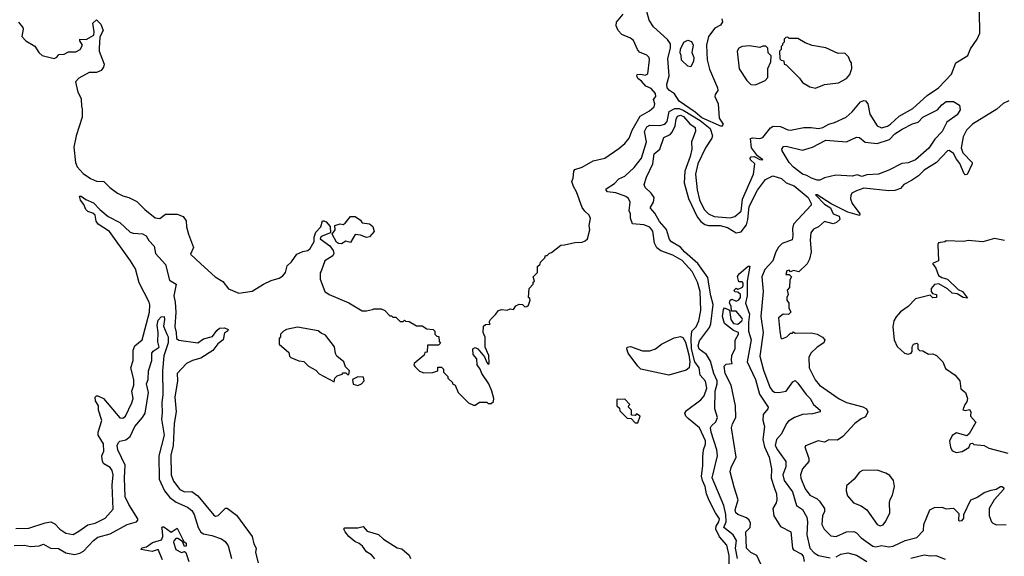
# Model space of a CAD drawing. Extents: x 2210602 to 2357277, y 510288 to 673808.
# Tile 156 of 256: x 2266562 to 2273271, y 608559 to 612219. Entities that reach past the tile are written whole.
import ezdxf

# ---------------------------------------------------------------- set-up
doc = ezdxf.new("R2010")
doc.units = 0

msp = doc.modelspace()

# ---------------------------------------------------------------- linework, layer by layer
at = {"layer": '0CON05XD'}
for points in [[(2268965, 610242.5), (2268975, 610247.5), (2269025, 610247.5), (2269050, 610235), (2269085, 610200), (2269095, 610200), (2269105, 610190), (2269125, 610190), (2269155, 610160), (2269175, 610160), (2269185, 610170), (2269191.7, 610161.7), (2269215, 610160), (2269265, 610130), (2269305, 610130), (2269335, 610110), (2269380, 610105), (2269390, 610095), (2269390, 610075), (2269405, 610060), (2269418.3, 610058.3), (2269420, 610025), (2269428.3, 610011.7), (2269415, 610000), (2269341.7, 609998.3), (2269338.3, 609951.7), (2269321.7, 609948.3), (2269318.3, 609931.7), (2269250, 609875), (2269247.5, 609865), (2269253.6, 609853.6), (2269285, 609822.5), (2269315, 609810), (2269377, 609813), (2269410, 609825), (2269411.7, 609848.3), (2269435, 609850), (2269450, 609835), (2269450, 609815), (2269480, 609785), (2269480, 609775), (2269510, 609745), (2269510, 609735), (2269530, 609725), (2269550, 609675), (2269620, 609605), (2269655, 609590), (2269665, 609590), (2269695, 609610), (2269745, 609610), (2269755, 609600), (2269775, 609600), (2269790, 609615), (2269792.5, 609635), (2269780, 609685), (2269757.5, 609735), (2269710, 609805), (2269700, 609835), (2269680, 609865), (2269677.5, 609905), (2269652.5, 609935), (2269650, 609975), (2269665, 609982.5), (2269682.5, 609975), (2269728.3, 609918.3), (2269745, 609880), (2269755, 609870), (2269760, 609875), (2269758.3, 609928.3), (2269733.3, 609985), (2269733, 610053), (2269720, 610085), (2269721.7, 610128.3), (2269735, 610140), (2269768.3, 610141.7), (2269760, 610155), (2269770, 610175), (2269805, 610207.5), (2269825, 610236.2), (2269845, 610241.2), (2269883, 610237), (2269905, 610247.5), (2269927, 610243), (2269943.6, 610266.4), (2269965, 610277.5), (2269987, 610277), (2270005, 610260), (2270018.3, 610261.7), (2270028.3, 610271.7), (2270040, 610305), (2270038.3, 610318.3), (2270030, 610325), (2270032.5, 610385), (2270060, 610415), (2270061.7, 610428.3), (2270070, 610435), (2270060, 610465), (2270090, 610495), (2270090, 610535), (2270108.3, 610551.7), (2270110, 610565), (2270140, 610595), (2270145, 610610), (2270155, 610610), (2270173, 610627), (2270185, 610630), (2270248.3, 610681.7), (2270275, 610682.5), (2270345, 610700), (2270395, 610702.5), (2270415, 610710), (2270430, 610725), (2270447.5, 610785), (2270442.5, 610815), (2270451.7, 610861.7), (2270442.5, 610885), (2270412.3, 610912.3), (2270395, 610937.5), (2270356.7, 611045), (2270335, 611080), (2270323.3, 611115), (2270333, 611137), (2270336.7, 611185), (2270345, 611197.5), (2270395, 611212.5), (2270470, 611255), (2270550, 611275), (2270645, 611340), (2270685.9, 611374.1), (2270715, 611410), (2270734.6, 611465.4), (2270789.8, 611560.2), (2270853.2, 611596.8), (2270885.8, 611624.2), (2270890, 611645), (2270881.2, 611675), (2270895.8, 611695), (2270894, 611715), (2270865, 611750), (2270828, 611765), (2270799.6, 611799.6), (2270775, 611818), (2270766, 611835), (2270770, 611845), (2270795, 611846.9), (2270825, 611840), (2270841.2, 611848.8), (2270853.8, 611945), (2270850.7, 611960.7), (2270835.9, 611975.9), (2270786.1, 611996.1), (2270771.2, 612015), (2270745, 612077.5), (2270725, 612093.3), (2270665, 612117.5), (2270640, 612145), (2270627, 612177), (2270629.3, 612200.7), (2270672.9, 612257.1)], [(2271396.7, 608506.7), (2271395.3, 608565), (2271379.3, 608635), (2271330.8, 608690.8), (2271305.8, 608745), (2271306.7, 608765), (2271325.8, 608795), (2271330.6, 608815), (2271302.9, 608855), (2271259.5, 608939.5), (2271242.1, 608985), (2271233.8, 609035), (2271215.3, 609075.3), (2271208.5, 609105), (2271217.5, 609175), (2271216.8, 609236.8), (2271222.2, 609285), (2271235.4, 609324.6), (2271234.4, 609345.6), (2271195, 609436.2), (2271117.9, 609497.9), (2271101.2, 609515), (2271093.8, 609535), (2271105.9, 609554.1), (2271204, 609625), (2271225.9, 609654.1), (2271244, 609705), (2271235, 609754), (2271198.6, 609795), (2271191.1, 609845), (2271162, 609885), (2271140.6, 609975), (2271137.8, 610045), (2271142.9, 610095), (2271172, 610125), (2271190, 610165), (2271202.5, 610235), (2271199.1, 610365), (2271179.4, 610429.4), (2271145, 610501.4), (2271075, 610575.7), (2271012.8, 610612.8), (2270931.4, 610641.4), (2270903.6, 610663.6), (2270887.1, 610695), (2270875.5, 610775.5), (2270855, 610804), (2270815, 610818.6), (2270736.7, 610826.7), (2270723.3, 610865), (2270723.8, 610895), (2270715.9, 610915.9), (2270720.8, 610975), (2270709.7, 610999.7), (2270693, 611013), (2270625, 611038), (2270566.7, 611045), (2270557.5, 611055), (2270559.2, 611065), (2270615, 611102.5), (2270645, 611132.5), (2270685, 611151.2), (2270748.9, 611211.1), (2270798.9, 611275), (2270831.9, 611385), (2270820.5, 611455), (2270835, 611488.6), (2270855, 611498.9), (2270923.2, 611496.8), (2270958.8, 611505), (2270973.3, 611525), (2270988.1, 611591.9), (2271026.6, 611613.4), (2271055, 611612), (2271082.2, 611602.2), (2271199.1, 611530.9), (2271266.2, 611476.2), (2271282.7, 611427.3), (2271278.3, 611411.7), (2271234.3, 611345), (2271183.8, 611235), (2271167.8, 611165), (2271177.4, 611057.4), (2271195, 610991.2), (2271226.5, 610925), (2271255, 610895.5), (2271295, 610876.4), (2271403.8, 610866.2), (2271435, 610876.9), (2271477.7, 610912.3), (2271487.5, 610995), (2271562.2, 611165), (2271570.8, 611235), (2271542.7, 611262.7), (2271538.8, 611275), (2271546.1, 611283.9), (2271566, 611286), (2271605, 611264.2), (2271626.1, 611263.9), (2271590, 611290), (2271548.8, 611345), (2271542.7, 611407.3), (2271556.1, 611413.9), (2271605, 611407.5), (2271625.8, 611414.2), (2271635, 611427.5), (2271678.3, 611481.7), (2271696.4, 611493.6), (2271745, 611489.2), (2271795, 611466.9), (2271815, 611464.4), (2271905, 611482.5), (2271955, 611483.5), (2272005, 611475.7), (2272035, 611483.1), (2272075, 611505.6), (2272115, 611516.9), (2272194.2, 611555), (2272235, 611589.2), (2272291.9, 611658.1), (2272315, 611667.5), (2272325, 611664.5), (2272340.9, 611645), (2272354.4, 611574.4), (2272404.2, 611495), (2272435, 611481.1), (2272475, 611493.3), (2272496.7, 611505), (2272555, 611560.8), (2272647.1, 611612.9), (2272745, 611700.9), (2272823.3, 611755), (2272911.9, 611848.1), (2272940.8, 611925), (2272975, 611946), (2273023.8, 611975), (2273040.2, 612019.8), (2273085.5, 612085), (2273103.6, 612126.4), (2273101.8, 612275)], [(2271345, 611490.8), (2271209.9, 611549.9), (2271165, 611589.1), (2271055, 611662.4), (2271023.8, 611713.8), (2270988.9, 611735), (2270974.6, 611755), (2270972, 611778), (2270988.2, 611835), (2270978.3, 611955), (2270996.6, 612025), (2270996, 612055), (2270975, 612083.5), (2270881, 612171), (2270851.9, 612215), (2270834.3, 612275)], [(2266552.7, 612202.7), (2266583.3, 612165), (2266586.2, 612155), (2266576.7, 612105), (2266603.9, 612073.9), (2266665, 612037.5), (2266692.5, 611995), (2266713.9, 611973.9), (2266796.1, 611953.9), (2266815, 611962.5), (2266828.3, 611981.7), (2266865, 611983.8), (2266895, 611999.2), (2266945, 611998.6), (2266974.2, 612015.8), (2266990, 612045), (2266972.5, 612075), (2266972.5, 612085), (2267015, 612082.5), (2267066.7, 612113.3), (2267070, 612135), (2267060, 612195), (2267085, 612217.5), (2267115, 612187.5), (2267130, 612145), (2267108.3, 612101.7), (2267102.5, 612025), (2267103.3, 612005), (2267137.5, 611915), (2267133.3, 611895), (2267118, 611872), (2267085, 611858.8), (2267035, 611857.5), (2266965, 611820), (2266942.5, 611795), (2266957.5, 611725), (2266981.7, 611681.7), (2266982.5, 611625), (2266987.5, 611615), (2266986.7, 611555), (2266946.1, 611426.1), (2266931.3, 611348.7), (2266941.8, 611245), (2266953.5, 611215), (2266995, 611169.4), (2267044.2, 611135), (2267085, 611116.7), (2267135, 611116.2), (2267175, 611073.3), (2267227.5, 611035), (2267265, 611016.7), (2267305.9, 611005.9), (2267358.8, 610978.8), (2267415, 610923.3), (2267485, 610866.7), (2267517, 610863), (2267555, 610892.5), (2267635, 610892), (2267675.8, 610875.8), (2267695, 610847.5), (2267699.2, 610805), (2267713.1, 610755), (2267746.2, 610665), (2267725, 610620), (2267795, 610553.3), (2267894.2, 610464.2), (2267945, 610432.5), (2267985, 610382.5), (2268055, 610353.3), (2268145, 610366.7), (2268224.2, 610415.8), (2268275, 610440), (2268330, 610455), (2268355, 610472.5), (2268372.5, 610495), (2268385, 610540), (2268413, 610567), (2268450.5, 610619.5), (2268491.4, 610638.6), (2268525.7, 610644.3), (2268542.2, 610657.8), (2268567.5, 610705), (2268568.8, 610735), (2268579.3, 610770.7), (2268613.6, 610806.4), (2268624, 610846), (2268635, 610846.7), (2268649.5, 610839.5), (2268678.3, 610808.3), (2268680, 610765), (2268615, 610740), (2268610, 610725), (2268675.7, 610675.7), (2268698.8, 610645), (2268703.3, 610625), (2268695, 610607.5), (2268640, 610575), (2268617, 610503), (2268608.3, 610491.7), (2268608.3, 610448.3), (2268640, 610365), (2268670, 610345), (2268805, 610287.5), (2268895, 610232.5), (2268925, 610232.5), (2268965, 610242.5)], [(2271346.2, 612225), (2271351.1, 612205), (2271337.6, 612182.4), (2271299.4, 612160.6), (2271255.6, 612105), (2271242.9, 612045), (2271246.9, 611945), (2271262.3, 611882.3), (2271317.8, 611755), (2271318, 611735), (2271300.5, 611709.5), (2271298.8, 611695), (2271322.5, 611645), (2271327.5, 611547.5), (2271356.2, 611505), (2271345, 611490.8)], [(2271135, 611897.5), (2271115, 611902.5), (2271071.7, 611941.7), (2271070, 611975), (2271062.9, 611992.9), (2271065, 612017.5), (2271087.5, 612065), (2271115, 612080), (2271139.5, 612069.5), (2271151.2, 612045), (2271142.5, 611995), (2271155, 611960), (2271154, 611935), (2271135, 611897.5)], [(2271985, 611752.5), (2272045, 611777.5), (2272141.7, 611788.3), (2272195, 611817.5), (2272217.5, 611845), (2272232.5, 611885), (2272230, 611925), (2272220, 611935), (2272210, 611965), (2272185, 611990), (2272138.3, 611988.3), (2272055, 612027.5), (2271963, 612043), (2271915, 612060), (2271865, 612090), (2271805, 612090), (2271795, 612100), (2271781.7, 612098.3), (2271770, 612085), (2271770, 612065), (2271760, 612055), (2271760, 612045), (2271750, 612035), (2271750, 612015), (2271740, 612005), (2271741.7, 611951.7), (2271751.7, 611941.7), (2271768.3, 611938.3), (2271770, 611915), (2271785, 611910), (2271875, 611820), (2271895, 611790), (2271945, 611760), (2271985, 611752.5)], [(2271575, 611773.3), (2271642.5, 611805), (2271660, 611825), (2271660, 611885), (2271679.3, 611930.7), (2271681.7, 611971.7), (2271661.7, 611991.7), (2271660, 612025), (2271647, 612037), (2271625, 612037.5), (2271605, 612030), (2271535, 612040), (2271485, 612036.2), (2271463.3, 612025), (2271451.2, 612005), (2271463.5, 611883.5), (2271517.5, 611805), (2271545, 611777.5), (2271575, 611773.3)], [(2273301.2, 611665), (2273262.8, 611647.2), (2273220.7, 611609.3), (2273054.2, 611505), (2273013.1, 611465), (2272991.1, 611418.9), (2272976.7, 611345), (2272989.7, 611309.7), (2273051.2, 611245), (2273053.3, 611235), (2273017.3, 611162.7), (2273005, 611161.2), (2272997.7, 611167.7), (2272968.5, 611238.5), (2272945, 611266.7), (2272926, 611305), (2272895, 611326), (2272885, 611323.3), (2272809.2, 611245), (2272725, 611193.1), (2272686, 611154), (2272638.9, 611121.1), (2272587.5, 611095), (2272563.6, 611066.4), (2272525, 611054), (2272485, 611052), (2272315, 611070), (2272265, 611051.2), (2272233.3, 611035), (2272225, 611020), (2272223.6, 610996.4), (2272234.3, 610965), (2272286.7, 610895), (2272285, 610882.5), (2272205, 610905.6), (2272091.8, 610961.8), (2271995, 611023.8), (2271984, 611025), (2272045, 610960.5), (2272086, 610936), (2272105.6, 610895.6), (2272145, 610878), (2272150, 610855), (2272128.8, 610835), (2272105, 610826.5), (2272045, 610841.2), (2272005, 610806.7), (2271970.7, 610789.3), (2271952.5, 610765), (2271948.8, 610715), (2271955.7, 610635), (2271942.9, 610585), (2271927, 610553), (2271871.7, 610498.3), (2271835, 610507.5), (2271815, 610500), (2271805, 610510), (2271790, 610505), (2271781.7, 610481.7), (2271805, 610480), (2271820, 610465), (2271810, 610445), (2271807, 610393), (2271792.5, 610375), (2271797.5, 610345), (2271790, 610325), (2271790, 610305), (2271802.5, 610285), (2271803, 610253), (2271817.5, 610225), (2271801.7, 610208.3), (2271765, 610210), (2271732.5, 610185), (2271741.2, 610095), (2271748.3, 610048.3), (2271755, 610042.5), (2271790, 610055), (2271815, 610080), (2271828.3, 610081.7), (2271835, 610090), (2271845, 610080), (2271955, 610083.3), (2271995, 610073.3), (2272033, 610053), (2272047.5, 610035), (2272042.5, 610015), (2271995, 609986.2), (2271953.8, 609945), (2271940, 609915), (2271940.8, 609845), (2271981.7, 609761.7), (2272011.2, 609725), (2272145, 609632.5), (2272195, 609607.5), (2272307.9, 609577.9), (2272331.2, 609565), (2272341.2, 609545), (2272325, 609510), (2272295, 609496.2), (2272253.3, 609465), (2272170, 609375), (2272135, 609350), (2272075, 609353.3), (2272045, 609337.5), (2272003.6, 609346.4), (2271917, 609313), (2271912.5, 609305), (2271938.8, 609225), (2271938.8, 609205), (2271896.2, 609155), (2271882, 609115), (2271885, 609092.5), (2271915, 609020), (2271945, 608976), (2271995, 608951.4), (2272012.9, 608935), (2272047.1, 608885), (2272045.7, 608865), (2272031.9, 608835), (2272028.6, 608775), (2272043.6, 608743.6), (2272089.7, 608699.7), (2272125, 608693.3), (2272195, 608725.8), (2272245, 608728.8), (2272265, 608720), (2272295.5, 608685.5), (2272375, 608627.1), (2272395, 608624.3), (2272435, 608632.5), (2272485, 608623.3), (2272515, 608627.5), (2272595, 608665.8), (2272675, 608686.7), (2272720, 608735), (2272723, 608777), (2272763, 608877), (2272795, 608892.5), (2272845, 608893.3), (2272875, 608883.3), (2272925, 608886.7), (2272961.7, 608851.7), (2272960, 608805), (2272965, 608800), (2272985, 608802.5), (2272995, 608820), (2272996, 608845), (2273043.8, 608945), (2273085, 608959.2), (2273135, 608994.4), (2273180.9, 609009.1), (2273215, 609015.8), (2273245, 609035.6), (2273257.5, 609035), (2273268.8, 609025), (2273265.8, 609015), (2273202.5, 608945), (2273168, 608885), (2273169.2, 608835), (2273183.8, 608795), (2273194.1, 608784.1), (2273217, 608773), (2273285, 608776.7)], [(2271995, 611123.1), (2271956.9, 611136.9), (2271926.6, 611156.6), (2271895, 611164.4), (2271834, 611214), (2271804.3, 611245), (2271758.2, 611325), (2271756.2, 611335), (2271766.6, 611353.4), (2271785, 611357.1), (2271895, 611328), (2271965, 611348.9), (2272055, 611397.3), (2272195, 611386.5), (2272265, 611417.5), (2272285, 611414.2), (2272322.3, 611382.3), (2272405, 611375.3), (2272488.3, 611401.7), (2272525, 611439.4), (2272575, 611472.9), (2272645, 611508.9), (2272685, 611520.6), (2272715, 611553.1), (2272816.5, 611603.5), (2272845, 611638.8), (2272875, 611660), (2272925, 611660), (2272966.1, 611636.1), (2272970, 611605), (2272950.5, 611569.5), (2272879.2, 611520.8), (2272847.5, 611455), (2272796.7, 611403.3), (2272757.9, 611342.1), (2272665, 611262), (2272616.8, 611243.2), (2272572.5, 611237.5), (2272485, 611191.4), (2272415, 611166.2), (2272335, 611160.3), (2272301.2, 611148.8), (2272269.5, 611159.5), (2272235, 611150.9), (2272122.5, 611157.5), (2272045, 611140.9), (2272015, 611124.3), (2271995, 611123.1)], [(2271452.3, 608545), (2271439.1, 608615), (2271446.9, 608666.9), (2271423.1, 608705), (2271359.1, 608755), (2271376.8, 608795), (2271373.6, 608843.6), (2271360, 608905), (2271281.5, 609095), (2271317.9, 609245), (2271312.3, 609285), (2271274.1, 609405), (2271270, 609435), (2271275, 609448.6), (2271305.6, 609475), (2271317.8, 609505), (2271299.6, 609565), (2271300, 609685), (2271315.4, 609735), (2271315.3, 609755), (2271292.3, 609805), (2271268.7, 609888.7), (2271242.5, 609935), (2271192.6, 609972.6), (2271185.4, 609995), (2271195, 610028.6), (2271261.2, 610118.8), (2271270.9, 610145), (2271287.1, 610277.1), (2271270.6, 610335), (2271261, 610401), (2271251.5, 610461.5), (2271182.1, 610555), (2271092, 610635), (2271065, 610667.7), (2271004.1, 610704.1), (2270989.3, 610719.3), (2270968.5, 610788.5), (2270921.7, 610841.7), (2270888.9, 610898.9), (2270858.5, 610935), (2270880.3, 610975), (2270884.6, 611005), (2270865.2, 611035.2), (2270822.9, 611075), (2270816.9, 611095), (2270832.2, 611145), (2270876.8, 611235), (2270885, 611304), (2270924.6, 611335.4), (2270951.9, 611415), (2270995, 611435.4), (2271008.7, 611451.3), (2271029.1, 611495), (2271035, 611540), (2271045, 611561.4), (2271065, 611567.3), (2271085, 611558.2), (2271128.5, 611508.5), (2271165, 611483.3), (2271167.7, 611457.7), (2271149.5, 611409.5), (2271140, 611385), (2271140.9, 611335), (2271131.5, 611285), (2271094.1, 611185.9), (2271088.8, 611105), (2271118.3, 610998.3), (2271178.7, 610875), (2271202.7, 610842.7), (2271231.2, 610821.2), (2271255, 610814), (2271335, 610815.9), (2271385, 610800.8), (2271445, 610765.5), (2271478.3, 610771.7), (2271515, 610820), (2271524.6, 610855), (2271533.2, 610945), (2271589.1, 611055), (2271645, 611128.9), (2271695, 611154.5), (2271752.7, 611135), (2271785, 611105.2), (2271838.9, 611085), (2271934.6, 611005), (2271955.6, 610965), (2271955.5, 610954.5), (2271833.6, 610825), (2271827.3, 610795), (2271831.2, 610745), (2271825, 610718), (2271758.5, 610691.5), (2271731.9, 610668.1), (2271713.5, 610636.5), (2271693.8, 610575), (2271640.4, 610515), (2271619.1, 610465), (2271628.5, 610365), (2271611.8, 610195), (2271627.7, 610085), (2271606.2, 609925), (2271629.3, 609829.3), (2271672.4, 609712.4), (2271689.4, 609689.4), (2271705, 609679.4), (2271735, 609675.6), (2271783.8, 609685), (2271830.7, 609749.3), (2271845, 609758), (2271865, 609740.8), (2271921.8, 609661.8), (2271949.2, 609635), (2271970, 609595), (2272017.5, 609555), (2272017.5, 609545), (2271965, 609531.4), (2271895, 609526.9), (2271841.2, 609505), (2271800.2, 609479.8), (2271786.2, 609463.8), (2271752.9, 609395), (2271718.8, 609355), (2271709.6, 609315), (2271724.6, 609285), (2271783.1, 609205), (2271781.4, 609168.6), (2271763.1, 609115), (2271770.9, 609075), (2271827.7, 608997.7), (2271855.5, 608905.5), (2271895, 608878), (2271925.4, 608825), (2271929.7, 608795), (2271926.4, 608705), (2271946, 608615), (2271975, 608581.9), (2272004, 608564), (2272085, 608547.9)], [(2266535, 608748.6), (2266625, 608751.9), (2266735, 608787.5), (2266775, 608794.2), (2266800.3, 608780.3), (2266835, 608744), (2266875, 608716), (2266925, 608708.8), (2266965, 608730), (2267025, 608774.2), (2267075, 608784.3), (2267145, 608820), (2267198.8, 608881.2), (2267192.2, 609045), (2267199.2, 609115), (2267192, 609145), (2267178.8, 609165), (2267135, 609190), (2267126.2, 609205), (2267122, 609245), (2267134.4, 609275.6), (2267133.6, 609326.4), (2267097.5, 609385), (2267096, 609405), (2267120.8, 609485), (2267098.6, 609555), (2267099.2, 609585), (2267078.3, 609618.3), (2267075.9, 609644.1), (2267085, 609653.8), (2267095, 609654), (2267133.3, 609635), (2267245, 609503.3), (2267265, 609500), (2267283.8, 609515), (2267325.8, 609605), (2267333.8, 609635), (2267325.9, 609684.1), (2267338.6, 609725), (2267339.4, 609765), (2267320, 609845), (2267334.3, 609895), (2267335.9, 609965.9), (2267345.8, 609995), (2267395.6, 610035), (2267447.3, 610225), (2267448.6, 610275), (2267443, 610293), (2267376.4, 610425), (2267350.1, 610520.1), (2267316.2, 610573.8), (2267174.5, 610774.5), (2267095.6, 610825), (2267081.9, 610845), (2267075.5, 610885.5), (2267059.6, 610899.6), (2267025, 610911.4), (2267012, 610925), (2266998.6, 610958.6), (2266975, 610987.5), (2266970, 611015), (2266980, 611015), (2267011.7, 610991.7), (2267065, 610970), (2267106.7, 610925), (2267165, 610877.1), (2267245, 610834.6), (2267315, 610768.8), (2267335, 610761.8), (2267398.2, 610758.2), (2267424, 610745), (2267442.7, 610712.7), (2267477.5, 610675), (2267487.1, 610625), (2267555, 610550), (2267582.6, 610442.6), (2267627.1, 610415), (2267612, 610335), (2267621.4, 610291.4), (2267624.6, 610225), (2267618.5, 610125), (2267628.8, 610085), (2267629.2, 610045), (2267645, 610032.2), (2267775, 610015.6), (2267815, 610041.9), (2267875, 610058), (2267905, 610100), (2267923.3, 610115), (2267957.7, 610117.7), (2267982.5, 610105), (2267977.5, 610095), (2267957.5, 610082.5), (2267947.5, 610035), (2267912.7, 610007.3), (2267878.3, 609961.7), (2267795, 609910.8), (2267738.8, 609895), (2267699.2, 609875), (2267634.2, 609805.8), (2267637.5, 609755), (2267617.8, 609645), (2267627.5, 609545), (2267613.3, 609465), (2267606.5, 609315), (2267591.2, 609248.8), (2267593.3, 609115), (2267610.9, 609070.9), (2267653.8, 609015), (2267685, 608999.2), (2267735, 609000), (2267775, 608970.8), (2267885, 608838.8), (2267895, 608833.8), (2267915, 608836.7), (2267965, 608887.5), (2267975, 608886.7), (2268038.7, 608838.7), (2268146.7, 608695), (2268156.7, 608645), (2268173.3, 608615), (2268168.8, 608585), (2268186.2, 608515)], [(2268755, 610690), (2268735, 610692), (2268721.1, 610701.1), (2268690, 610755), (2268712.5, 610785), (2268710, 610815), (2268745, 610827.5), (2268765, 610822.5), (2268780, 610830), (2268815, 610877.5), (2268847, 610877), (2268885, 610852.5), (2268895, 610832.5), (2268946, 610826), (2268968.3, 610808.3), (2268976.4, 610773.6), (2268945, 610736.7), (2268925, 610733.8), (2268885, 610750), (2268846.7, 610753.3), (2268815, 610700), (2268785, 610707.5), (2268755, 610690)], [(2273271.7, 610711.7), (2273205, 610726.7), (2273125, 610703.3), (2273025, 610713.3), (2272995, 610706.7), (2272875, 610710), (2272867, 610703), (2272823, 610697), (2272817.5, 610685), (2272822.5, 610575), (2272782.5, 610555), (2272804.2, 610524.2), (2272823.9, 610473.9), (2272845, 610460), (2272885, 610448), (2272957.7, 610377.7), (2272986.7, 610365), (2273020, 610320), (2272990, 610325), (2272949.2, 610349.2), (2272915, 610354), (2272885, 610383.3), (2272825, 610416.2), (2272796.4, 610413.6), (2272772.5, 610385), (2272772.5, 610365), (2272781.7, 610351.7), (2272810, 610345), (2272810, 610325), (2272785, 610322.5), (2272765, 610340), (2272665, 610316), (2272615, 610262.5), (2272564.1, 610225.9), (2272535, 610192.5), (2272518.8, 610165), (2272511.2, 610125), (2272520, 610035), (2272540.7, 609990.7), (2272590, 609945), (2272615, 609937.5), (2272636.4, 609943.6), (2272642.5, 609955), (2272643, 609987), (2272652.5, 610005), (2272675, 610012.5), (2272682.5, 610005), (2272683, 609973), (2272693, 609963), (2272715, 609960), (2272755, 609937.5), (2272785, 609940), (2272809.5, 609929.5), (2272853.3, 609885), (2272870.5, 609840.5), (2272937.5, 609795), (2272967.5, 609755), (2272975, 609700), (2273006.1, 609676.1), (2273020, 609635), (2273017, 609613), (2273002.5, 609595), (2272988.3, 609558.3), (2273005, 609552.5), (2273035, 609560), (2273042.5, 609545), (2273040, 609515), (2273077, 609473), (2273032.5, 609395), (2273015, 609380), (2272945, 609400), (2272915, 609383.3), (2272898.8, 609345), (2272903.6, 609303.6), (2272915, 609277.5), (2272945, 609267.5), (2272985, 609274.2), (2273029.3, 609300.7), (2273041.7, 609328.3), (2273055, 609330), (2273062.5, 609322.5), (2273135, 609313.8), (2273166.1, 609296.1), (2273295, 609262)], [(2271611.6, 608505), (2271585, 608564.2), (2271545, 608585.5), (2271514.5, 608615), (2271510.8, 608725), (2271538.9, 608755), (2271542.5, 608785), (2271532.2, 608805), (2271515, 608820.6), (2271455, 608844), (2271442.5, 608855), (2271437.8, 608875), (2271457.5, 608945), (2271429.5, 609029.5), (2271404, 609135), (2271410.8, 609165), (2271444.3, 609235), (2271412.9, 609435), (2271418.6, 609461.4), (2271440.8, 609505), (2271440, 609585), (2271410.6, 609725), (2271368, 609805), (2271362.5, 609855), (2271375, 609868.8), (2271417.5, 609875), (2271412.5, 609895), (2271415, 609930), (2271436.7, 609975), (2271437, 610033), (2271460, 610075), (2271460, 610085), (2271425, 610100), (2271365, 610147.5), (2271352, 610195), (2271357, 610243), (2271365, 610252.5), (2271398.3, 610238.3), (2271406.7, 610175), (2271425, 610147.5), (2271455, 610142.5), (2271482.5, 610165), (2271486.7, 610175), (2271482.5, 610185), (2271445, 610230), (2271411.7, 610231.7), (2271410, 610265), (2271397.5, 610285), (2271403.3, 610305), (2271415, 610313.3), (2271445, 610300), (2271463, 610307), (2271473.3, 610325), (2271472.5, 610345), (2271455, 610360), (2271435, 610362.5), (2271430, 610375), (2271443, 610387), (2271455, 610380), (2271470, 610385), (2271486.1, 610393.9), (2271492.5, 610405), (2271491.7, 610421.7), (2271485, 610430), (2271461.7, 610431.7), (2271453, 610467), (2271463.6, 610486.4), (2271525, 610537.5), (2271536.7, 610536.7), (2271518, 610435), (2271518, 610335), (2271508.6, 610285), (2271535, 610210), (2271528, 610155), (2271529.2, 610095), (2271546.9, 610035), (2271519.4, 609885), (2271575, 609763.8), (2271602.9, 609665), (2271661.2, 609575), (2271660, 609565), (2271628.8, 609525), (2271626.4, 609486.4), (2271636, 609445), (2271625.5, 609354.5), (2271636.2, 609305), (2271667.8, 609235), (2271684.3, 609155.7), (2271682.8, 609092.8), (2271702, 609028), (2271718.6, 608985), (2271720.9, 608945), (2271715.9, 608924.1), (2271693.6, 608885), (2271700.4, 608835), (2271745, 608761.9), (2271816.7, 608725), (2271827.5, 608615), (2271835, 608603.5), (2271886.8, 608576.8), (2271900.9, 608560.9), (2271907, 608523)], [(2266525, 608632.5), (2266595, 608634.4), (2266635, 608625.8), (2266695, 608630), (2266725, 608641.2), (2266772.5, 608615), (2266825, 608613.1), (2266875, 608583.1), (2266935, 608572.2), (2266970.5, 608579.5), (2266996.2, 608593.8), (2267065, 608666.2), (2267095, 608689.2), (2267178.6, 608711.4), (2267294.2, 608775.8), (2267356.7, 608795), (2267365.6, 608804.4), (2267365.6, 608815), (2267305, 608912), (2267281.1, 608965), (2267276.7, 609095), (2267280.7, 609180.7), (2267231.4, 609285), (2267226, 609315), (2267234, 609335), (2267245, 609343.8), (2267285, 609353.8), (2267313.4, 609376.6), (2267346.9, 609445), (2267399.4, 609505), (2267416.5, 609535), (2267438.9, 609675), (2267426.7, 609735), (2267438.1, 609765), (2267438.5, 609825), (2267462.5, 609895), (2267462.2, 609945), (2267471.4, 609958.6), (2267512.5, 609985), (2267501.9, 610021.9), (2267504.6, 610085), (2267498.5, 610135), (2267505, 610170), (2267525, 610192.9), (2267545.5, 610195.5), (2267549.1, 610175), (2267541.7, 610128.3), (2267564.8, 610074.8), (2267573.5, 610055), (2267574.2, 610015), (2267543.8, 609926.2), (2267535.4, 609824.6), (2267537, 609663), (2267529.2, 609605), (2267532.4, 609537.6), (2267527.8, 609495), (2267547.1, 609385), (2267509.4, 609245), (2267512, 609085), (2267548.9, 609005), (2267585, 608958.9), (2267628.4, 608928.4), (2267705.8, 608895), (2267735, 608871.4), (2267750.5, 608845), (2267778.9, 608755), (2267795, 608724), (2267815, 608711.9), (2267871.7, 608701.7), (2267938, 608678), (2267960.9, 608660.9), (2267981.2, 608631.2), (2268004.2, 608544.2)], [(2268705, 609750), (2268710, 609775), (2268725, 609790), (2268758.3, 609801.7), (2268765, 609810), (2268785, 609810), (2268795, 609800), (2268805, 609800), (2268810, 609825), (2268781.7, 609851.7), (2268770, 609885), (2268722.5, 609925), (2268713, 609943), (2268707, 609987), (2268646.4, 610066.4), (2268615, 610080), (2268595, 610097.5), (2268455, 610122.5), (2268380, 610105), (2268360, 610095), (2268340, 610075), (2268340, 610055), (2268330, 610045), (2268330, 610005), (2268395, 609950), (2268400, 609925), (2268410, 609915), (2268463, 609893), (2268497, 609887), (2268530, 609855), (2268579.3, 609829.3), (2268603, 609803), (2268705, 609750)], [(2270985, 609794.7), (2270795, 609835.7), (2270772.9, 609855), (2270709.2, 609945), (2270698.8, 609975), (2270701.2, 609985), (2270725, 609990), (2270805, 609959.2), (2270855, 609960.8), (2270895, 609974.4), (2270935, 610006.5), (2271021.8, 610048.2), (2271065, 610058), (2271081.3, 610051.3), (2271098.6, 610018.6), (2271122, 609932), (2271129.4, 609885), (2271124.6, 609845.4), (2271102.7, 609827.3), (2270985, 609794.7)], [(2268865, 609723.3), (2268890, 609735), (2268910, 609755), (2268905, 609780), (2268865, 609782.5), (2268830, 609765), (2268833.3, 609733.3), (2268865, 609723.3)], [(2270775, 609470), (2270790, 609515), (2270765, 609530), (2270755, 609520), (2270731.7, 609521.7), (2270730, 609555), (2270710, 609575), (2270711.7, 609588.3), (2270720, 609595), (2270685, 609630), (2270631.7, 609628.3), (2270630, 609585), (2270648.3, 609568.3), (2270651.7, 609551.7), (2270701.7, 609501.7), (2270728.3, 609498.3), (2270755, 609470), (2270775, 609470)], [(2272425, 608766.2), (2272445, 608773.8), (2272465, 608797.5), (2272491.2, 608855), (2272488, 608925), (2272492.9, 608947.1), (2272508.8, 608975), (2272523.8, 609035), (2272516.7, 609075), (2272490.5, 609110.5), (2272465, 609126), (2272405, 609146.2), (2272305, 609143.3), (2272285, 609132.5), (2272247.5, 609085), (2272195, 609040), (2272193.6, 609006.4), (2272202.3, 608972.3), (2272242.7, 608922.7), (2272295, 608902.5), (2272335.4, 608875.4), (2272405, 608776), (2272425, 608766.2)], [(2268981.2, 608541.2), (2268959.1, 608569.1), (2268925, 608590), (2268897.7, 608627.7), (2268875, 608646.7), (2268845, 608660), (2268805, 608693.8), (2268778.8, 608725), (2268770, 608745), (2268777, 608753), (2268865, 608753.3), (2268901.7, 608761.7), (2268929.3, 608729.3), (2269007.7, 608707.7), (2269040, 608675), (2269135, 608617.5), (2269165, 608610), (2269215.9, 608565.9), (2269223.8, 608545)], [(2267534.6, 608534.6), (2267505.9, 608605.9), (2267465, 608592.5), (2267390, 608605), (2267393, 608617), (2267426.1, 608623.9), (2267466.1, 608653.9), (2267528.6, 608671.4), (2267536.2, 608695), (2267533.8, 608733.8), (2267530, 608755), (2267535, 608760), (2267545, 608760), (2267595, 608722.5), (2267635, 608750), (2267680.5, 608660.5), (2267695, 608647.5), (2267696.8, 608635), (2267695, 608628.8), (2267685, 608626.7), (2267670, 608660), (2267639.5, 608679.5), (2267625, 608680), (2267611.2, 608665), (2267610, 608655), (2267626, 608605), (2267664.7, 608584.7), (2267685, 608591.4), (2267694.6, 608584.6), (2267715, 608523.3)], [(2272126, 608555), (2272156.2, 608573.8), (2272205, 608582.5), (2272265, 608565.7), (2272335, 608524.5)], [(2272635, 608546.8), (2272725, 608570), (2272765, 608562.2), (2272805, 608565.6), (2272868.6, 608538.6)]]:
    msp.add_lwpolyline(points, dxfattribs=at)

doc.saveas('drawing.dxf')
